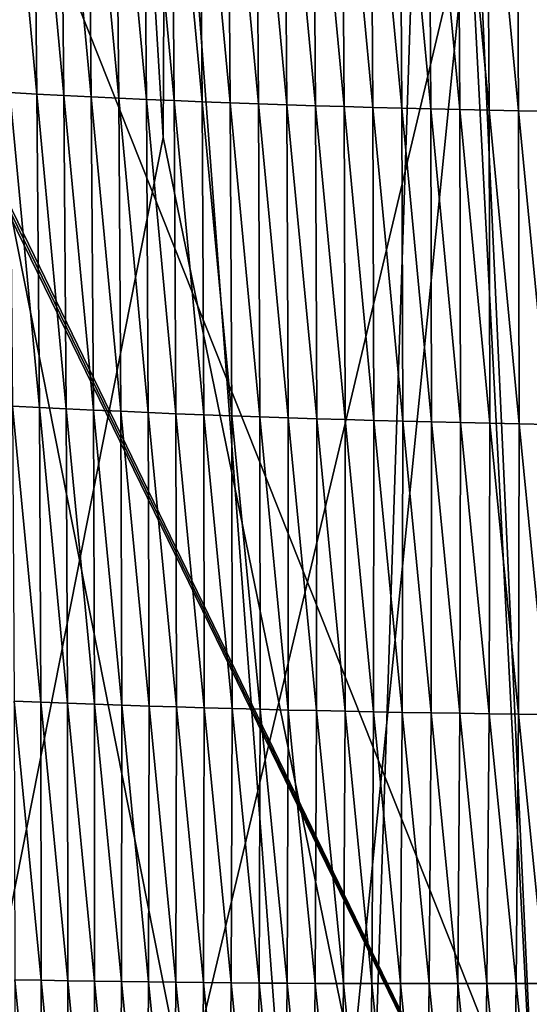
# Model space of a CAD drawing. Extents: x -54 to 446, y -6 to 1400.
# Tile 154 of 254: x -10.77 to -7.86, y 1352.55 to 1358.18. Entities that reach past the tile are written whole.
import ezdxf

# ---------------------------------------------------------------- set-up
doc = ezdxf.new("R2010")
doc.units = 0
doc.header["$LTSCALE"] = 52.148148
for name, color, linetype in [('1378', 7, 'CONTINUOUS'), ('1462', 7, 'CONTINUOUS'), ('1576', 7, 'CONTINUOUS'), ('892', 7, 'CONTINUOUS'), ('898', 7, 'CONTINUOUS'), ('999', 7, 'CONTINUOUS')]:
    doc.layers.add(name, color=color, linetype=linetype)

msp = doc.modelspace()

# ---------------------------------------------------------------- linework, layer by layer
at = {"layer": '1378', "color": 7, "linetype": 'CONTINUOUS'}
for points in [[(-12.2614, 1395.4279, 6.757), (-9.7708, 1393.9913, 13.5274), (-9.9522, 1357.5035, 9.8465), (-12.2614, 1395.4279, 6.757)], [(-9.7708, 1393.9913, 13.5274), (-7.5549, 1345.8057, 11.7864), (-9.9522, 1357.5035, 9.8465), (-9.7708, 1393.9913, 13.5274)], [(-6.7, 1393.041, 17.2233), (-7.5549, 1345.8057, 11.7864), (-9.7708, 1393.9913, 13.5274), (-6.7, 1393.041, 17.2233)]]:
    msp.add_3dface(points, dxfattribs=at)
at = {"layer": '1462', "color": 7, "linetype": 'CONTINUOUS'}
for points in [[(-12.2831, 1345.7172, 6.7175), (-12.2614, 1395.4279, 6.757), (-9.9522, 1357.5035, 9.8465), (-12.2831, 1345.7172, 6.7175)], [(-7.5549, 1345.8057, 11.7864), (-12.2831, 1345.7172, 6.7175), (-9.9522, 1357.5035, 9.8465), (-7.5549, 1345.8057, 11.7864)]]:
    msp.add_3dface(points, dxfattribs=at)
at = {"layer": '1576', "color": 7, "linetype": 'CONTINUOUS'}
for points in [[(-10.6933, 1359.6123, 13.7276), (-10.8476, 1359.62, 13.5477), (-10.6735, 1357.7512, 13.5833), (-10.6933, 1359.6123, 13.7276)], [(-10.6735, 1357.7512, 13.5833), (-10.8476, 1359.62, 13.5477), (-10.8271, 1357.7595, 13.4067), (-10.6735, 1357.7512, 13.5833)], [(-10.5377, 1359.6048, 13.9041), (-10.6933, 1359.6123, 13.7276), (-10.5187, 1357.7431, 13.7567), (-10.5377, 1359.6048, 13.9041)], [(-10.5187, 1357.7431, 13.7567), (-10.6933, 1359.6123, 13.7276), (-10.6735, 1357.7512, 13.5833), (-10.5187, 1357.7431, 13.7567)], [(-10.3811, 1359.5978, 14.0773), (-10.5377, 1359.6048, 13.9041), (-10.3628, 1357.7354, 13.9269), (-10.3811, 1359.5978, 14.0773)], [(-10.3628, 1357.7354, 13.9269), (-10.5377, 1359.6048, 13.9041), (-10.5187, 1357.7431, 13.7567), (-10.3628, 1357.7354, 13.9269)], [(-10.2234, 1359.591, 14.2473), (-10.3811, 1359.5978, 14.0773), (-10.2058, 1357.7279, 14.094), (-10.2234, 1359.591, 14.2473)], [(-10.2058, 1357.7279, 14.094), (-10.3811, 1359.5978, 14.0773), (-10.3628, 1357.7354, 13.9269), (-10.2058, 1357.7279, 14.094)], [(-10.0647, 1359.5846, 14.4142), (-10.2234, 1359.591, 14.2473), (-10.0478, 1357.7208, 14.2581), (-10.0647, 1359.5846, 14.4142)], [(-10.0478, 1357.7208, 14.2581), (-10.2234, 1359.591, 14.2473), (-10.2058, 1357.7279, 14.094), (-10.0478, 1357.7208, 14.2581)], [(-9.905, 1359.5786, 14.5781), (-10.0647, 1359.5846, 14.4142), (-9.8889, 1357.714, 14.4193), (-9.905, 1359.5786, 14.5781)], [(-9.8889, 1357.714, 14.4193), (-10.0647, 1359.5846, 14.4142), (-10.0478, 1357.7208, 14.2581), (-9.8889, 1357.714, 14.4193)], [(-9.7444, 1359.5729, 14.739), (-9.905, 1359.5786, 14.5781), (-9.7289, 1357.7075, 14.5777), (-9.7444, 1359.5729, 14.739)], [(-9.7289, 1357.7075, 14.5777), (-9.905, 1359.5786, 14.5781), (-9.8889, 1357.714, 14.4193), (-9.7289, 1357.7075, 14.5777)], [(-9.583, 1359.5675, 14.8971), (-9.7444, 1359.5729, 14.739), (-9.5682, 1357.7013, 14.7333), (-9.583, 1359.5675, 14.8971)], [(-9.5682, 1357.7013, 14.7333), (-9.7444, 1359.5729, 14.739), (-9.7289, 1357.7075, 14.5777), (-9.5682, 1357.7013, 14.7333)], [(-9.4208, 1359.5625, 15.0524), (-9.583, 1359.5675, 14.8971), (-9.4065, 1357.6954, 14.8863), (-9.4208, 1359.5625, 15.0524)], [(-9.4065, 1357.6954, 14.8863), (-9.583, 1359.5675, 14.8971), (-9.5682, 1357.7013, 14.7333), (-9.4065, 1357.6954, 14.8863)], [(-9.2578, 1359.5578, 15.2049), (-9.4208, 1359.5625, 15.0524), (-9.2442, 1357.6898, 15.0365), (-9.2578, 1359.5578, 15.2049)], [(-9.2442, 1357.6898, 15.0365), (-9.4208, 1359.5625, 15.0524), (-9.4065, 1357.6954, 14.8863), (-9.2442, 1357.6898, 15.0365)], [(-9.0943, 1359.5535, 15.3546), (-9.2578, 1359.5578, 15.2049), (-9.0811, 1357.6846, 15.1839), (-9.0943, 1359.5535, 15.3546)], [(-9.0811, 1357.6846, 15.1839), (-9.2578, 1359.5578, 15.2049), (-9.2442, 1357.6898, 15.0365), (-9.0811, 1357.6846, 15.1839)], [(-8.93, 1359.5495, 15.5014), (-9.0943, 1359.5535, 15.3546), (-8.9174, 1357.6796, 15.3286), (-8.93, 1359.5495, 15.5014)], [(-8.9174, 1357.6796, 15.3286), (-9.0943, 1359.5535, 15.3546), (-9.0811, 1357.6846, 15.1839), (-8.9174, 1357.6796, 15.3286)], [(-8.7653, 1359.5458, 15.6453), (-8.93, 1359.5495, 15.5014), (-8.753, 1357.6749, 15.4706), (-8.7653, 1359.5458, 15.6453)], [(-8.753, 1357.6749, 15.4706), (-8.93, 1359.5495, 15.5014), (-8.9174, 1357.6796, 15.3286), (-8.753, 1357.6749, 15.4706)], [(-8.6, 1359.5424, 15.7864), (-8.7653, 1359.5458, 15.6453), (-8.5881, 1357.6705, 15.6097), (-8.6, 1359.5424, 15.7864)], [(-8.5881, 1357.6705, 15.6097), (-8.7653, 1359.5458, 15.6453), (-8.753, 1357.6749, 15.4706), (-8.5881, 1357.6705, 15.6097)], [(-8.4343, 1359.5394, 15.9247), (-8.6, 1359.5424, 15.7864), (-8.4228, 1357.6663, 15.7461), (-8.4343, 1359.5394, 15.9247)], [(-8.4228, 1357.6663, 15.7461), (-8.6, 1359.5424, 15.7864), (-8.5881, 1357.6705, 15.6097), (-8.4228, 1357.6663, 15.7461)], [(-8.2679, 1359.5367, 16.0599), (-8.4343, 1359.5394, 15.9247), (-8.2567, 1357.6625, 15.8795), (-8.2679, 1359.5367, 16.0599)], [(-8.2567, 1357.6625, 15.8795), (-8.4343, 1359.5394, 15.9247), (-8.4228, 1357.6663, 15.7461), (-8.2567, 1357.6625, 15.8795)], [(-8.1003, 1359.5344, 16.1916), (-8.2679, 1359.5367, 16.0599), (-8.0894, 1357.659, 16.0095), (-8.1003, 1359.5344, 16.1916)], [(-8.0894, 1357.659, 16.0095), (-8.2679, 1359.5367, 16.0599), (-8.2567, 1357.6625, 15.8795), (-8.0894, 1357.659, 16.0095)], [(-7.9312, 1359.5324, 16.3199), (-8.1003, 1359.5344, 16.1916), (-7.9207, 1357.6559, 16.1362), (-7.9312, 1359.5324, 16.3199)], [(-7.9207, 1357.6559, 16.1362), (-8.1003, 1359.5344, 16.1916), (-8.0894, 1357.659, 16.0095), (-7.9207, 1357.6559, 16.1362)], [(-7.7608, 1359.5308, 16.4448), (-7.9312, 1359.5324, 16.3199), (-7.7507, 1357.6531, 16.2597), (-7.7608, 1359.5308, 16.4448)], [(-7.7507, 1357.6531, 16.2597), (-7.9312, 1359.5324, 16.3199), (-7.9207, 1357.6559, 16.1362), (-7.7507, 1357.6531, 16.2597)], [(-10.6735, 1357.7512, 13.5833), (-10.8271, 1357.7595, 13.4067), (-10.6592, 1355.9611, 13.4455), (-10.6735, 1357.7512, 13.5833)], [(-10.6592, 1355.9611, 13.4455), (-10.8271, 1357.7595, 13.4067), (-10.8119, 1355.9691, 13.272), (-10.6592, 1355.9611, 13.4455)], [(-10.5187, 1357.7431, 13.7567), (-10.6735, 1357.7512, 13.5833), (-10.5052, 1355.9534, 13.6158), (-10.5187, 1357.7431, 13.7567)], [(-10.5052, 1355.9534, 13.6158), (-10.6735, 1357.7512, 13.5833), (-10.6592, 1355.9611, 13.4455), (-10.5052, 1355.9534, 13.6158)], [(-10.3628, 1357.7354, 13.9269), (-10.5187, 1357.7431, 13.7567), (-10.3502, 1355.946, 13.783), (-10.3628, 1357.7354, 13.9269)], [(-10.3502, 1355.946, 13.783), (-10.5187, 1357.7431, 13.7567), (-10.5052, 1355.9534, 13.6158), (-10.3502, 1355.946, 13.783)], [(-10.2058, 1357.7279, 14.094), (-10.3628, 1357.7354, 13.9269), (-10.194, 1355.9389, 13.9473), (-10.2058, 1357.7279, 14.094)], [(-10.194, 1355.9389, 13.9473), (-10.3628, 1357.7354, 13.9269), (-10.3502, 1355.946, 13.783), (-10.194, 1355.9389, 13.9473)], [(-10.0478, 1357.7208, 14.2581), (-10.2058, 1357.7279, 14.094), (-10.0368, 1355.932, 14.1087), (-10.0478, 1357.7208, 14.2581)], [(-10.0368, 1355.932, 14.1087), (-10.2058, 1357.7279, 14.094), (-10.194, 1355.9389, 13.9473), (-10.0368, 1355.932, 14.1087)], [(-9.8889, 1357.714, 14.4193), (-10.0478, 1357.7208, 14.2581), (-9.8786, 1355.9254, 14.2673), (-9.8889, 1357.714, 14.4193)], [(-9.8786, 1355.9254, 14.2673), (-10.0478, 1357.7208, 14.2581), (-10.0368, 1355.932, 14.1087), (-9.8786, 1355.9254, 14.2673)], [(-9.7289, 1357.7075, 14.5777), (-9.8889, 1357.714, 14.4193), (-9.7195, 1355.9191, 14.4232), (-9.7289, 1357.7075, 14.5777)], [(-9.7195, 1355.9191, 14.4232), (-9.8889, 1357.714, 14.4193), (-9.8786, 1355.9254, 14.2673), (-9.7195, 1355.9191, 14.4232)], [(-9.5682, 1357.7013, 14.7333), (-9.7289, 1357.7075, 14.5777), (-9.5594, 1355.9131, 14.5765), (-9.5682, 1357.7013, 14.7333)], [(-9.5594, 1355.9131, 14.5765), (-9.7289, 1357.7075, 14.5777), (-9.7195, 1355.9191, 14.4232), (-9.5594, 1355.9131, 14.5765)], [(-9.4065, 1357.6954, 14.8863), (-9.5682, 1357.7013, 14.7333), (-9.3985, 1355.9073, 14.7272), (-9.4065, 1357.6954, 14.8863)], [(-9.3985, 1355.9073, 14.7272), (-9.5682, 1357.7013, 14.7333), (-9.5594, 1355.9131, 14.5765), (-9.3985, 1355.9073, 14.7272)], [(-9.2442, 1357.6898, 15.0365), (-9.4065, 1357.6954, 14.8863), (-9.2368, 1355.9018, 14.8752), (-9.2442, 1357.6898, 15.0365)], [(-9.2368, 1355.9018, 14.8752), (-9.4065, 1357.6954, 14.8863), (-9.3985, 1355.9073, 14.7272), (-9.2368, 1355.9018, 14.8752)], [(-9.0811, 1357.6846, 15.1839), (-9.2442, 1357.6898, 15.0365), (-9.0743, 1355.8966, 15.0206), (-9.0811, 1357.6846, 15.1839)], [(-9.0743, 1355.8966, 15.0206), (-9.2442, 1357.6898, 15.0365), (-9.2368, 1355.9018, 14.8752), (-9.0743, 1355.8966, 15.0206)], [(-8.9174, 1357.6796, 15.3286), (-9.0811, 1357.6846, 15.1839), (-8.9111, 1355.8916, 15.1633), (-8.9174, 1357.6796, 15.3286)], [(-8.9111, 1355.8916, 15.1633), (-9.0811, 1357.6846, 15.1839), (-9.0743, 1355.8966, 15.0206), (-8.9111, 1355.8916, 15.1633)], [(-8.753, 1357.6749, 15.4706), (-8.9174, 1357.6796, 15.3286), (-8.7473, 1355.8869, 15.3032), (-8.753, 1357.6749, 15.4706)], [(-8.7473, 1355.8869, 15.3032), (-8.9174, 1357.6796, 15.3286), (-8.9111, 1355.8916, 15.1633), (-8.7473, 1355.8869, 15.3032)], [(-8.5881, 1357.6705, 15.6097), (-8.753, 1357.6749, 15.4706), (-8.5829, 1355.8824, 15.4405), (-8.5881, 1357.6705, 15.6097)], [(-8.5829, 1355.8824, 15.4405), (-8.753, 1357.6749, 15.4706), (-8.7473, 1355.8869, 15.3032), (-8.5829, 1355.8824, 15.4405)], [(-8.4228, 1357.6663, 15.7461), (-8.5881, 1357.6705, 15.6097), (-8.418, 1355.8782, 15.5751), (-8.4228, 1357.6663, 15.7461)], [(-8.418, 1355.8782, 15.5751), (-8.5881, 1357.6705, 15.6097), (-8.5829, 1355.8824, 15.4405), (-8.418, 1355.8782, 15.5751)], [(-8.2567, 1357.6625, 15.8795), (-8.4228, 1357.6663, 15.7461), (-8.2523, 1355.8743, 15.7067), (-8.2567, 1357.6625, 15.8795)], [(-8.2523, 1355.8743, 15.7067), (-8.4228, 1357.6663, 15.7461), (-8.418, 1355.8782, 15.5751), (-8.2523, 1355.8743, 15.7067)], [(-8.0894, 1357.659, 16.0095), (-8.2567, 1357.6625, 15.8795), (-8.0854, 1355.8706, 15.8352), (-8.0894, 1357.659, 16.0095)], [(-8.0854, 1355.8706, 15.8352), (-8.2567, 1357.6625, 15.8795), (-8.2523, 1355.8743, 15.7067), (-8.0854, 1355.8706, 15.8352)], [(-7.9207, 1357.6559, 16.1362), (-8.0894, 1357.659, 16.0095), (-7.9172, 1355.8672, 15.9604), (-7.9207, 1357.6559, 16.1362)], [(-7.9172, 1355.8672, 15.9604), (-8.0894, 1357.659, 16.0095), (-8.0854, 1355.8706, 15.8352), (-7.9172, 1355.8672, 15.9604)], [(-7.7507, 1357.6531, 16.2597), (-7.9207, 1357.6559, 16.1362), (-7.7477, 1355.8641, 16.0825), (-7.7507, 1357.6531, 16.2597)], [(-7.7477, 1355.8641, 16.0825), (-7.9207, 1357.6559, 16.1362), (-7.9172, 1355.8672, 15.9604), (-7.7477, 1355.8641, 16.0825)], [(-10.6592, 1355.9611, 13.4455), (-10.8119, 1355.9691, 13.272), (-10.651, 1354.2767, 13.3178), (-10.6592, 1355.9611, 13.4455)], [(-10.651, 1354.2767, 13.3178), (-10.8119, 1355.9691, 13.272), (-10.8028, 1354.2828, 13.1474), (-10.651, 1354.2767, 13.3178)], [(-10.5052, 1355.9534, 13.6158), (-10.6592, 1355.9611, 13.4455), (-10.498, 1354.2708, 13.4852), (-10.5052, 1355.9534, 13.6158)], [(-10.498, 1354.2708, 13.4852), (-10.6592, 1355.9611, 13.4455), (-10.651, 1354.2767, 13.3178), (-10.498, 1354.2708, 13.4852)], [(-10.3502, 1355.946, 13.783), (-10.5052, 1355.9534, 13.6158), (-10.3439, 1354.2652, 13.6497), (-10.3502, 1355.946, 13.783)], [(-10.3439, 1354.2652, 13.6497), (-10.5052, 1355.9534, 13.6158), (-10.498, 1354.2708, 13.4852), (-10.3439, 1354.2652, 13.6497)], [(-10.194, 1355.9389, 13.9473), (-10.3502, 1355.946, 13.783), (-10.1887, 1354.2598, 13.8113), (-10.194, 1355.9389, 13.9473)], [(-10.1887, 1354.2598, 13.8113), (-10.3502, 1355.946, 13.783), (-10.3439, 1354.2652, 13.6497), (-10.1887, 1354.2598, 13.8113)], [(-10.0368, 1355.932, 14.1087), (-10.194, 1355.9389, 13.9473), (-10.0324, 1354.2547, 13.9702), (-10.0368, 1355.932, 14.1087)], [(-10.0324, 1354.2547, 13.9702), (-10.194, 1355.9389, 13.9473), (-10.1887, 1354.2598, 13.8113), (-10.0324, 1354.2547, 13.9702)], [(-9.8786, 1355.9254, 14.2673), (-10.0368, 1355.932, 14.1087), (-9.8751, 1354.2498, 14.1263), (-9.8786, 1355.9254, 14.2673)], [(-9.8751, 1354.2498, 14.1263), (-10.0368, 1355.932, 14.1087), (-10.0324, 1354.2547, 13.9702), (-9.8751, 1354.2498, 14.1263)], [(-9.7195, 1355.9191, 14.4232), (-9.8786, 1355.9254, 14.2673), (-9.7168, 1354.2451, 14.2799), (-9.7195, 1355.9191, 14.4232)], [(-9.7168, 1354.2451, 14.2799), (-9.8786, 1355.9254, 14.2673), (-9.8751, 1354.2498, 14.1263), (-9.7168, 1354.2451, 14.2799)], [(-9.5594, 1355.9131, 14.5765), (-9.7195, 1355.9191, 14.4232), (-9.5576, 1354.2407, 14.431), (-9.5594, 1355.9131, 14.5765)], [(-9.5576, 1354.2407, 14.431), (-9.7195, 1355.9191, 14.4232), (-9.7168, 1354.2451, 14.2799), (-9.5576, 1354.2407, 14.431)], [(-9.3985, 1355.9073, 14.7272), (-9.5594, 1355.9131, 14.5765), (-9.3975, 1354.2366, 14.5795), (-9.3985, 1355.9073, 14.7272)], [(-9.3975, 1354.2366, 14.5795), (-9.5594, 1355.9131, 14.5765), (-9.5576, 1354.2407, 14.431), (-9.3975, 1354.2366, 14.5795)], [(-9.2368, 1355.9018, 14.8752), (-9.3985, 1355.9073, 14.7272), (-9.2365, 1354.2326, 14.7254), (-9.2368, 1355.9018, 14.8752)], [(-9.2365, 1354.2326, 14.7254), (-9.3985, 1355.9073, 14.7272), (-9.3975, 1354.2366, 14.5795), (-9.2365, 1354.2326, 14.7254)], [(-9.0743, 1355.8966, 15.0206), (-9.2368, 1355.9018, 14.8752), (-9.0748, 1354.2289, 14.8688), (-9.0743, 1355.8966, 15.0206)], [(-9.0748, 1354.2289, 14.8688), (-9.2368, 1355.9018, 14.8752), (-9.2365, 1354.2326, 14.7254), (-9.0748, 1354.2289, 14.8688)], [(-8.9123, 1354.2254, 15.0096), (-9.0743, 1355.8966, 15.0206), (-9.0748, 1354.2289, 14.8688), (-8.9123, 1354.2254, 15.0096)], [(-8.9111, 1355.8916, 15.1633), (-9.0743, 1355.8966, 15.0206), (-8.9123, 1354.2254, 15.0096), (-8.9111, 1355.8916, 15.1633)], [(-8.7491, 1354.2221, 15.1478), (-8.9111, 1355.8916, 15.1633), (-8.9123, 1354.2254, 15.0096), (-8.7491, 1354.2221, 15.1478)], [(-8.7473, 1355.8869, 15.3032), (-8.9111, 1355.8916, 15.1633), (-8.7491, 1354.2221, 15.1478), (-8.7473, 1355.8869, 15.3032)], [(-8.5852, 1354.2191, 15.2833), (-8.7473, 1355.8869, 15.3032), (-8.7491, 1354.2221, 15.1478), (-8.5852, 1354.2191, 15.2833)], [(-8.5829, 1355.8824, 15.4405), (-8.7473, 1355.8869, 15.3032), (-8.5852, 1354.2191, 15.2833), (-8.5829, 1355.8824, 15.4405)], [(-8.4208, 1354.2162, 15.4162), (-8.5829, 1355.8824, 15.4405), (-8.5852, 1354.2191, 15.2833), (-8.4208, 1354.2162, 15.4162)], [(-8.418, 1355.8782, 15.5751), (-8.5829, 1355.8824, 15.4405), (-8.4208, 1354.2162, 15.4162), (-8.418, 1355.8782, 15.5751)], [(-8.2556, 1354.2136, 15.5462), (-8.418, 1355.8782, 15.5751), (-8.4208, 1354.2162, 15.4162), (-8.2556, 1354.2136, 15.5462)], [(-8.2523, 1355.8743, 15.7067), (-8.418, 1355.8782, 15.5751), (-8.2556, 1354.2136, 15.5462), (-8.2523, 1355.8743, 15.7067)], [(-8.0893, 1354.2112, 15.6732), (-8.2523, 1355.8743, 15.7067), (-8.2556, 1354.2136, 15.5462), (-8.0893, 1354.2112, 15.6732)], [(-8.0854, 1355.8706, 15.8352), (-8.2523, 1355.8743, 15.7067), (-8.0893, 1354.2112, 15.6732), (-8.0854, 1355.8706, 15.8352)], [(-7.9217, 1354.209, 15.7971), (-8.0854, 1355.8706, 15.8352), (-8.0893, 1354.2112, 15.6732), (-7.9217, 1354.209, 15.7971)], [(-7.9172, 1355.8672, 15.9604), (-8.0854, 1355.8706, 15.8352), (-7.9217, 1354.209, 15.7971), (-7.9172, 1355.8672, 15.9604)], [(-7.7529, 1354.2071, 15.9179), (-7.9172, 1355.8672, 15.9604), (-7.9217, 1354.209, 15.7971), (-7.7529, 1354.2071, 15.9179)], [(-7.7477, 1355.8641, 16.0825), (-7.9172, 1355.8672, 15.9604), (-7.7529, 1354.2071, 15.9179), (-7.7477, 1355.8641, 16.0825)], [(-10.651, 1354.2767, 13.3178), (-10.8028, 1354.2828, 13.1474), (-10.6492, 1352.6889, 13.1997), (-10.651, 1354.2767, 13.3178)], [(-10.6492, 1352.6889, 13.1997), (-10.8028, 1354.2828, 13.1474), (-10.7999, 1352.6918, 13.0322), (-10.6492, 1352.6889, 13.1997)], [(-10.498, 1354.2708, 13.4852), (-10.651, 1354.2767, 13.3178), (-10.4973, 1352.6862, 13.3644), (-10.498, 1354.2708, 13.4852)], [(-10.4973, 1352.6862, 13.3644), (-10.651, 1354.2767, 13.3178), (-10.6492, 1352.6889, 13.1997), (-10.4973, 1352.6862, 13.3644)], [(-10.3439, 1354.2652, 13.6497), (-10.498, 1354.2708, 13.4852), (-10.3443, 1352.6837, 13.5262), (-10.3439, 1354.2652, 13.6497)], [(-10.3443, 1352.6837, 13.5262), (-10.498, 1354.2708, 13.4852), (-10.4973, 1352.6862, 13.3644), (-10.3443, 1352.6837, 13.5262)], [(-10.1902, 1352.6814, 13.6853), (-10.3439, 1354.2652, 13.6497), (-10.3443, 1352.6837, 13.5262), (-10.1902, 1352.6814, 13.6853)], [(-10.1887, 1354.2598, 13.8113), (-10.3439, 1354.2652, 13.6497), (-10.1902, 1352.6814, 13.6853), (-10.1887, 1354.2598, 13.8113)], [(-10.0349, 1352.6793, 13.8417), (-10.1887, 1354.2598, 13.8113), (-10.1902, 1352.6814, 13.6853), (-10.0349, 1352.6793, 13.8417)], [(-10.0324, 1354.2547, 13.9702), (-10.1887, 1354.2598, 13.8113), (-10.0349, 1352.6793, 13.8417), (-10.0324, 1354.2547, 13.9702)], [(-9.8786, 1352.6775, 13.9955), (-10.0324, 1354.2547, 13.9702), (-10.0349, 1352.6793, 13.8417), (-9.8786, 1352.6775, 13.9955)], [(-9.8751, 1354.2498, 14.1263), (-10.0324, 1354.2547, 13.9702), (-9.8786, 1352.6775, 13.9955), (-9.8751, 1354.2498, 14.1263)], [(-9.7213, 1352.6758, 14.1469), (-9.8751, 1354.2498, 14.1263), (-9.8786, 1352.6775, 13.9955), (-9.7213, 1352.6758, 14.1469)], [(-9.7168, 1354.2451, 14.2799), (-9.8751, 1354.2498, 14.1263), (-9.7213, 1352.6758, 14.1469), (-9.7168, 1354.2451, 14.2799)], [(-9.563, 1352.6744, 14.2958), (-9.7168, 1354.2451, 14.2799), (-9.7213, 1352.6758, 14.1469), (-9.563, 1352.6744, 14.2958)], [(-9.5576, 1354.2407, 14.431), (-9.7168, 1354.2451, 14.2799), (-9.563, 1352.6744, 14.2958), (-9.5576, 1354.2407, 14.431)], [(-9.4038, 1352.6731, 14.4423), (-9.5576, 1354.2407, 14.431), (-9.563, 1352.6744, 14.2958), (-9.4038, 1352.6731, 14.4423)], [(-9.3975, 1354.2366, 14.5795), (-9.5576, 1354.2407, 14.431), (-9.4038, 1352.6731, 14.4423), (-9.3975, 1354.2366, 14.5795)], [(-9.2437, 1352.6721, 14.5864), (-9.3975, 1354.2366, 14.5795), (-9.4038, 1352.6731, 14.4423), (-9.2437, 1352.6721, 14.5864)], [(-9.2365, 1354.2326, 14.7254), (-9.3975, 1354.2366, 14.5795), (-9.2437, 1352.6721, 14.5864), (-9.2365, 1354.2326, 14.7254)], [(-9.0828, 1352.6712, 14.7279), (-9.2365, 1354.2326, 14.7254), (-9.2437, 1352.6721, 14.5864), (-9.0828, 1352.6712, 14.7279)], [(-9.0748, 1354.2289, 14.8688), (-9.2365, 1354.2326, 14.7254), (-9.0828, 1352.6712, 14.7279), (-9.0748, 1354.2289, 14.8688)], [(-8.9211, 1352.6705, 14.8669), (-9.0748, 1354.2289, 14.8688), (-9.0828, 1352.6712, 14.7279), (-8.9211, 1352.6705, 14.8669)], [(-8.9123, 1354.2254, 15.0096), (-9.0748, 1354.2289, 14.8688), (-8.9211, 1352.6705, 14.8669), (-8.9123, 1354.2254, 15.0096)], [(-8.7586, 1352.6701, 15.0034), (-8.9123, 1354.2254, 15.0096), (-8.9211, 1352.6705, 14.8669), (-8.7586, 1352.6701, 15.0034)], [(-8.7491, 1354.2221, 15.1478), (-8.9123, 1354.2254, 15.0096), (-8.7586, 1352.6701, 15.0034), (-8.7491, 1354.2221, 15.1478)], [(-8.5955, 1352.6697, 15.1373), (-8.7491, 1354.2221, 15.1478), (-8.7586, 1352.6701, 15.0034), (-8.5955, 1352.6697, 15.1373)], [(-8.5852, 1354.2191, 15.2833), (-8.7491, 1354.2221, 15.1478), (-8.5955, 1352.6697, 15.1373), (-8.5852, 1354.2191, 15.2833)], [(-8.4317, 1352.6696, 15.2686), (-8.5852, 1354.2191, 15.2833), (-8.5955, 1352.6697, 15.1373), (-8.4317, 1352.6696, 15.2686)], [(-8.4208, 1354.2162, 15.4162), (-8.5852, 1354.2191, 15.2833), (-8.4317, 1352.6696, 15.2686), (-8.4208, 1354.2162, 15.4162)], [(-8.2671, 1352.6696, 15.3972), (-8.4208, 1354.2162, 15.4162), (-8.4317, 1352.6696, 15.2686), (-8.2671, 1352.6696, 15.3972)], [(-8.2556, 1354.2136, 15.5462), (-8.4208, 1354.2162, 15.4162), (-8.2671, 1352.6696, 15.3972), (-8.2556, 1354.2136, 15.5462)], [(-8.1015, 1352.6699, 15.5228), (-8.2556, 1354.2136, 15.5462), (-8.2671, 1352.6696, 15.3972), (-8.1015, 1352.6699, 15.5228)], [(-8.0893, 1354.2112, 15.6732), (-8.2556, 1354.2136, 15.5462), (-8.1015, 1352.6699, 15.5228), (-8.0893, 1354.2112, 15.6732)], [(-7.9346, 1352.6703, 15.6454), (-8.0893, 1354.2112, 15.6732), (-8.1015, 1352.6699, 15.5228), (-7.9346, 1352.6703, 15.6454)], [(-7.9217, 1354.209, 15.7971), (-8.0893, 1354.2112, 15.6732), (-7.9346, 1352.6703, 15.6454), (-7.9217, 1354.209, 15.7971)], [(-7.7665, 1352.6709, 15.7651), (-7.9217, 1354.209, 15.7971), (-7.9346, 1352.6703, 15.6454), (-7.7665, 1352.6709, 15.7651)], [(-7.7529, 1354.2071, 15.9179), (-7.9217, 1354.209, 15.7971), (-7.7665, 1352.6709, 15.7651), (-7.7529, 1354.2071, 15.9179)], [(-10.6541, 1351.1841, 13.09), (-10.7999, 1352.6918, 13.0322), (-10.8036, 1351.1826, 12.9252), (-10.6541, 1351.1841, 13.09)], [(-10.6492, 1352.6889, 13.1997), (-10.7999, 1352.6918, 13.0322), (-10.6541, 1351.1841, 13.09), (-10.6492, 1352.6889, 13.1997)], [(-10.5034, 1351.1857, 13.2519), (-10.6492, 1352.6889, 13.1997), (-10.6541, 1351.1841, 13.09), (-10.5034, 1351.1857, 13.2519)], [(-10.4973, 1352.6862, 13.3644), (-10.6492, 1352.6889, 13.1997), (-10.5034, 1351.1857, 13.2519), (-10.4973, 1352.6862, 13.3644)], [(-10.3516, 1351.1875, 13.4112), (-10.4973, 1352.6862, 13.3644), (-10.5034, 1351.1857, 13.2519), (-10.3516, 1351.1875, 13.4112)], [(-10.3443, 1352.6837, 13.5262), (-10.4973, 1352.6862, 13.3644), (-10.3516, 1351.1875, 13.4112), (-10.3443, 1352.6837, 13.5262)], [(-10.1986, 1351.1894, 13.5679), (-10.3443, 1352.6837, 13.5262), (-10.3516, 1351.1875, 13.4112), (-10.1986, 1351.1894, 13.5679)], [(-10.1902, 1352.6814, 13.6853), (-10.3443, 1352.6837, 13.5262), (-10.1986, 1351.1894, 13.5679), (-10.1902, 1352.6814, 13.6853)], [(-10.0445, 1351.1916, 13.722), (-10.1902, 1352.6814, 13.6853), (-10.1986, 1351.1894, 13.5679), (-10.0445, 1351.1916, 13.722)], [(-10.0349, 1352.6793, 13.8417), (-10.1902, 1352.6814, 13.6853), (-10.0445, 1351.1916, 13.722), (-10.0349, 1352.6793, 13.8417)], [(-9.8893, 1351.1939, 13.8737), (-10.0349, 1352.6793, 13.8417), (-10.0445, 1351.1916, 13.722), (-9.8893, 1351.1939, 13.8737)], [(-9.8786, 1352.6775, 13.9955), (-10.0349, 1352.6793, 13.8417), (-9.8893, 1351.1939, 13.8737), (-9.8786, 1352.6775, 13.9955)], [(-9.7331, 1351.1964, 14.0229), (-9.8786, 1352.6775, 13.9955), (-9.8893, 1351.1939, 13.8737), (-9.7331, 1351.1964, 14.0229)], [(-9.7213, 1352.6758, 14.1469), (-9.8786, 1352.6775, 13.9955), (-9.7331, 1351.1964, 14.0229), (-9.7213, 1352.6758, 14.1469)], [(-9.5759, 1351.199, 14.1699), (-9.7213, 1352.6758, 14.1469), (-9.7331, 1351.1964, 14.0229), (-9.5759, 1351.199, 14.1699)], [(-9.563, 1352.6744, 14.2958), (-9.7213, 1352.6758, 14.1469), (-9.5759, 1351.199, 14.1699), (-9.563, 1352.6744, 14.2958)], [(-9.4177, 1351.2019, 14.3145), (-9.563, 1352.6744, 14.2958), (-9.5759, 1351.199, 14.1699), (-9.4177, 1351.2019, 14.3145)], [(-9.4038, 1352.6731, 14.4423), (-9.563, 1352.6744, 14.2958), (-9.4177, 1351.2019, 14.3145), (-9.4038, 1352.6731, 14.4423)], [(-9.2586, 1351.2049, 14.4567), (-9.4038, 1352.6731, 14.4423), (-9.4177, 1351.2019, 14.3145), (-9.2586, 1351.2049, 14.4567)], [(-9.2437, 1352.6721, 14.5864), (-9.4038, 1352.6731, 14.4423), (-9.2586, 1351.2049, 14.4567), (-9.2437, 1352.6721, 14.5864)], [(-9.0986, 1351.208, 14.5965), (-9.2437, 1352.6721, 14.5864), (-9.2586, 1351.2049, 14.4567), (-9.0986, 1351.208, 14.5965)], [(-9.0828, 1352.6712, 14.7279), (-9.2437, 1352.6721, 14.5864), (-9.0986, 1351.208, 14.5965), (-9.0828, 1352.6712, 14.7279)], [(-8.9378, 1351.2113, 14.7338), (-9.0828, 1352.6712, 14.7279), (-9.0986, 1351.208, 14.5965), (-8.9378, 1351.2113, 14.7338)], [(-8.9211, 1352.6705, 14.8669), (-9.0828, 1352.6712, 14.7279), (-8.9378, 1351.2113, 14.7338), (-8.9211, 1352.6705, 14.8669)], [(-8.7762, 1351.2148, 14.8687), (-8.9211, 1352.6705, 14.8669), (-8.9378, 1351.2113, 14.7338), (-8.7762, 1351.2148, 14.8687)], [(-8.7586, 1352.6701, 15.0034), (-8.9211, 1352.6705, 14.8669), (-8.7762, 1351.2148, 14.8687), (-8.7586, 1352.6701, 15.0034)], [(-8.6138, 1351.2184, 15.0011), (-8.7586, 1352.6701, 15.0034), (-8.7762, 1351.2148, 14.8687), (-8.6138, 1351.2184, 15.0011)], [(-8.5955, 1352.6697, 15.1373), (-8.7586, 1352.6701, 15.0034), (-8.6138, 1351.2184, 15.0011), (-8.5955, 1352.6697, 15.1373)], [(-8.4508, 1351.2221, 15.1309), (-8.5955, 1352.6697, 15.1373), (-8.6138, 1351.2184, 15.0011), (-8.4508, 1351.2221, 15.1309)], [(-8.4317, 1352.6696, 15.2686), (-8.5955, 1352.6697, 15.1373), (-8.4508, 1351.2221, 15.1309), (-8.4317, 1352.6696, 15.2686)], [(-8.287, 1351.2259, 15.2581), (-8.4317, 1352.6696, 15.2686), (-8.4508, 1351.2221, 15.1309), (-8.287, 1351.2259, 15.2581)], [(-8.2671, 1352.6696, 15.3972), (-8.4317, 1352.6696, 15.2686), (-8.287, 1351.2259, 15.2581), (-8.2671, 1352.6696, 15.3972)], [(-8.1221, 1351.23, 15.3824), (-8.2671, 1352.6696, 15.3972), (-8.287, 1351.2259, 15.2581), (-8.1221, 1351.23, 15.3824)], [(-8.1015, 1352.6699, 15.5228), (-8.2671, 1352.6696, 15.3972), (-8.1221, 1351.23, 15.3824), (-8.1015, 1352.6699, 15.5228)], [(-7.956, 1351.2341, 15.5039), (-8.1015, 1352.6699, 15.5228), (-8.1221, 1351.23, 15.3824), (-7.956, 1351.2341, 15.5039)], [(-7.9346, 1352.6703, 15.6454), (-8.1015, 1352.6699, 15.5228), (-7.956, 1351.2341, 15.5039), (-7.9346, 1352.6703, 15.6454)], [(-7.7888, 1351.2384, 15.6226), (-7.9346, 1352.6703, 15.6454), (-7.956, 1351.2341, 15.5039), (-7.7888, 1351.2384, 15.6226)], [(-7.7665, 1352.6709, 15.7651), (-7.9346, 1352.6703, 15.6454), (-7.7888, 1351.2384, 15.6226), (-7.7665, 1352.6709, 15.7651)]]:
    msp.add_3dface(points, dxfattribs=at)
at = {"layer": '892', "color": 7, "linetype": 'CONTINUOUS'}
for points in [[(-13, 1347.3463, -5.1962), (-6.1491, 1347.4752, -12.5773), (-12.1253, 1359.7096, -6.9984), (-13, 1347.3463, -5.1962)], [(-12.1253, 1359.7096, -6.9984), (-6.1491, 1347.4752, -12.5773), (-12.108, 1359.7128, -7.0283), (-12.1253, 1359.7096, -6.9984)], [(-6.1491, 1347.4752, -12.5773), (-12.0905, 1359.7159, -7.0582), (-12.108, 1359.7128, -7.0283), (-6.1491, 1347.4752, -12.5773)], [(-12.0905, 1359.7159, -7.0582), (-6.1491, 1347.4752, -12.5773), (-10.7432, 1359.0328, -8.9768), (-12.0905, 1359.7159, -7.0582)], [(-10.7432, 1359.0328, -8.9768), (-6.1491, 1347.4752, -12.5773), (-5.8319, 1358.6567, -12.7275), (-10.7432, 1359.0328, -8.9768)]]:
    msp.add_3dface(points, dxfattribs=at)
at = {"layer": '898', "color": 7, "linetype": 'CONTINUOUS'}
for points in [[(-12.6, 1347.2556, 0), (-8.9091, 1347.1001, 8.9099), (-12.0607, 1389, 3.647), (-12.6, 1347.2556, 0)], [(-12.0607, 1389, 3.647), (-8.9091, 1347.1001, 8.9099), (-7.5108, 1389, 10.1167), (-12.0607, 1389, 3.647)], [(-8.9091, 1347.1001, 8.9099), (0, 1347.0357, 12.6), (-7.5108, 1389, 10.1167), (-8.9091, 1347.1001, 8.9099)], [(0, 1347.4756, -12.6), (-8.9091, 1347.4112, -8.9099), (-3.5, 1362.6, -12.1041), (0, 1347.4756, -12.6)], [(-3.5, 1362.6, -12.1041), (-8.9091, 1347.4112, -8.9099), (-6.0695, 1358.5351, -11.0418), (-3.5, 1362.6, -12.1041)], [(-8.9091, 1347.4112, -8.9099), (-12.6, 1347.2556, 0), (-11.3149, 1359.5567, -5.5437), (-8.9091, 1347.4112, -8.9099)], [(-6.0695, 1358.5351, -11.0418), (-8.9091, 1347.4112, -8.9099), (-11.3149, 1359.5567, -5.5437), (-6.0695, 1358.5351, -11.0418)]]:
    msp.add_3dface(points, dxfattribs=at)
at = {"layer": '999', "color": 7, "linetype": 'CONTINUOUS'}
for points in [[(-8.2036, 1358.8502, -13.7368), (-11.143, 1346.5, -11.4819), (-11.2205, 1360.186, -11.4062), (-8.2036, 1358.8502, -13.7368)], [(-5.4234, 1360.0462, -15.0528), (-7.5614, 1346.5, -14.1005), (-8.2036, 1358.8502, -13.7368), (-5.4234, 1360.0462, -15.0528)], [(-9.4434, 1346.5, -12.916), (-11.143, 1346.5, -11.4819), (-8.2036, 1358.8502, -13.7368), (-9.4434, 1346.5, -12.916)], [(-7.5614, 1346.5, -14.1005), (-9.4434, 1346.5, -12.916), (-8.2036, 1358.8502, -13.7368), (-7.5614, 1346.5, -14.1005)]]:
    msp.add_3dface(points, dxfattribs=at)

doc.saveas('drawing.dxf')
